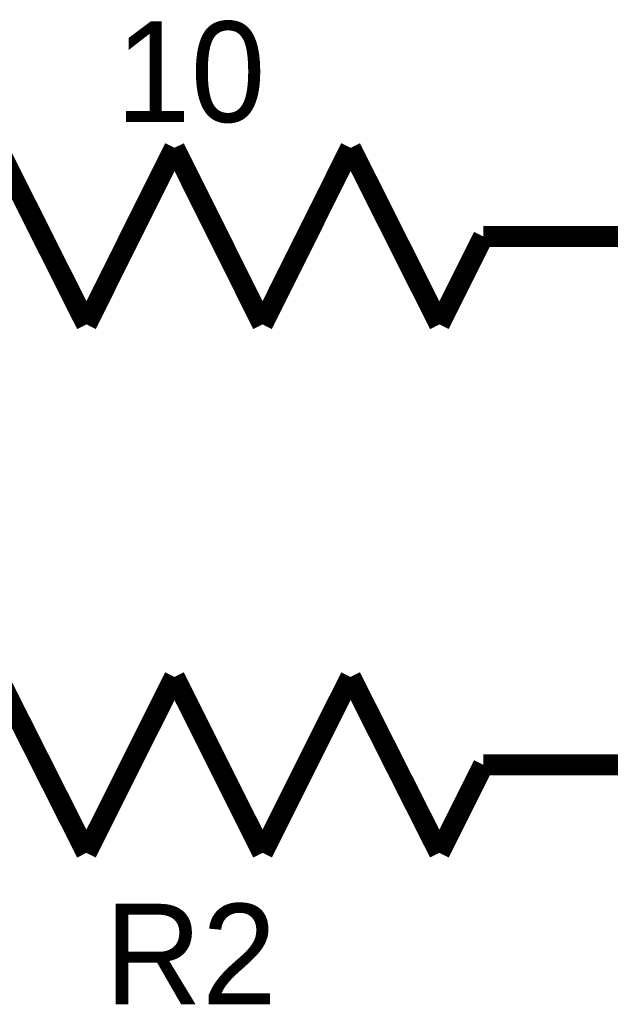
# Model space of a CAD drawing. Extents: x 0 to 17, y 0 to 11.
# Tile 7 of 49: x 2.588 to 2.922, y 8.364 to 8.923. Entities that reach past the tile are written whole.
import ezdxf

# ---------------------------------------------------------------- set-up
doc = ezdxf.new("R2010")
doc.units = 0
doc.layers.add('SHEET', color=255, linetype='CONTINUOUS')

msp = doc.modelspace()

# ---------------------------------------------------------------- linework, layer by layer
at = {"layer": 'SHEET', "const_width": 0.0118}
for points in [[(2.62556, 8.74978), (2.57527, 8.84998)], [(2.67546, 8.84998), (2.62556, 8.74978)], [(2.72535, 8.74978), (2.67546, 8.84998)], [(2.77525, 8.84998), (2.72535, 8.74978)], [(2.82555, 8.74978), (2.77525, 8.84998)], [(2.85049, 8.79968), (2.82555, 8.74978)], [(2.85049, 8.79968), (3.00019, 8.79968)], [(2.62556, 8.44999), (2.57527, 8.54979)], [(2.67546, 8.54979), (2.62556, 8.44999)], [(2.72535, 8.44999), (2.67546, 8.54979)], [(2.77525, 8.54979), (2.72535, 8.44999)], [(2.82555, 8.44999), (2.77525, 8.54979)], [(2.85049, 8.49989), (2.82555, 8.44999)], [(2.85049, 8.49989), (3.00019, 8.49989)]]:
    msp.add_lwpolyline(points, dxfattribs=at)

# ---------------------------------------------------------------- texts
at = {"layer": 'SHEET'}
for s, p in [('10', (2.64219, 8.86463)), ('R2', (2.63586, 8.36406))]:
    msp.add_text(s, height=0.057028, dxfattribs=at).set_placement(p)

doc.saveas('drawing.dxf')
